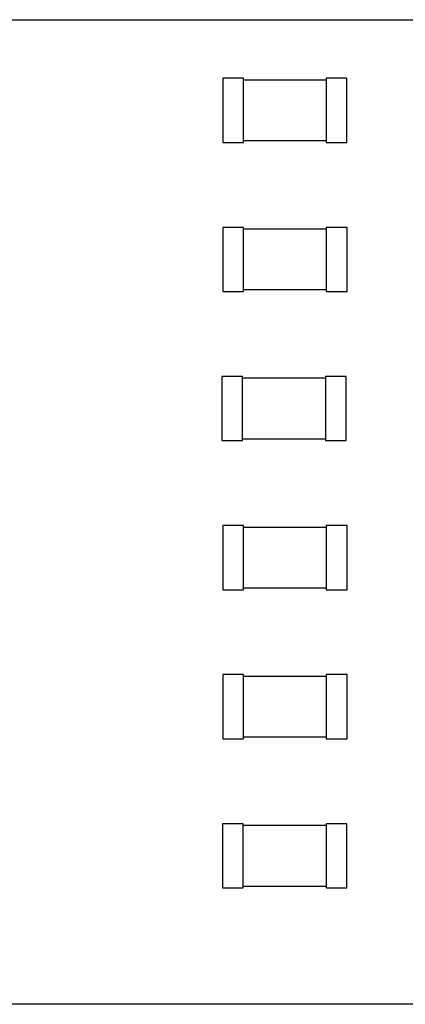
# Model space of a CAD drawing. Header units: millimetres. Extents: x 47 to 165, y 210 to 378.
# Tile 7 of 10: x 112.44 to 117.55, y 311.64 to 324.68. Entities that reach past the tile are written whole.
import ezdxf

# ---------------------------------------------------------------- set-up
doc = ezdxf.new("R2010")
doc.units = ezdxf.units.MM
doc.header["$LTSCALE"] = 0.1
doc.layers.get('0').update_dxf_attribs({"linetype": 'CONTINUOUS'})

msp = doc.modelspace()

# ---------------------------------------------------------------- linework, layer by layer
at = {"color": 7, "linetype": 'Continuous'}
for p, q in [((98.445, 324.678), (151.995, 324.678)), ((115.404, 323.903), (115.129, 323.903)), ((115.129, 323.903), (115.129, 323.053)), ((115.404, 323.053), (115.404, 323.903)), ((116.5, 323.878), (115.404, 323.878)), ((116.775, 323.903), (116.5, 323.903)), ((116.5, 323.903), (116.5, 323.053)), ((116.775, 323.053), (116.775, 323.903)), ((115.129, 323.053), (115.404, 323.053)), ((115.404, 323.078), (116.5, 323.078)), ((116.5, 323.053), (116.775, 323.053)), ((115.405, 321.929), (115.13, 321.929)), ((115.13, 321.929), (115.13, 321.079)), ((115.405, 321.079), (115.405, 321.929)), ((116.501, 321.904), (115.405, 321.904)), ((116.776, 321.929), (116.501, 321.929)), ((116.501, 321.929), (116.501, 321.079)), ((116.776, 321.079), (116.776, 321.929)), ((115.13, 321.079), (115.405, 321.079)), ((115.405, 321.104), (116.501, 321.104)), ((116.501, 321.079), (116.776, 321.079)), ((115.391, 319.955), (115.116, 319.955)), ((115.116, 319.955), (115.116, 319.105)), ((115.391, 319.105), (115.391, 319.955)), ((116.488, 319.93), (115.391, 319.93)), ((116.763, 319.955), (116.488, 319.955)), ((116.488, 319.955), (116.488, 319.105)), ((116.763, 319.105), (116.763, 319.955)), ((115.391, 319.13), (116.488, 319.13)), ((115.116, 319.105), (115.391, 319.105)), ((116.488, 319.105), (116.763, 319.105)), ((115.405, 317.981), (115.13, 317.981)), ((115.13, 317.981), (115.13, 317.131)), ((115.405, 317.131), (115.405, 317.981)), ((116.501, 317.956), (115.405, 317.956)), ((116.776, 317.981), (116.501, 317.981)), ((116.501, 317.981), (116.501, 317.131)), ((116.776, 317.131), (116.776, 317.981)), ((115.13, 317.131), (115.405, 317.131)), ((115.405, 317.156), (116.501, 317.156)), ((116.501, 317.131), (116.776, 317.131)), ((115.405, 316.007), (115.13, 316.007)), ((115.13, 316.007), (115.13, 315.157)), ((115.405, 315.157), (115.405, 316.007)), ((116.776, 316.007), (116.501, 316.007)), ((116.501, 316.007), (116.501, 315.157)), ((116.776, 315.157), (116.776, 316.007)), ((116.501, 315.982), (115.405, 315.982)), ((115.13, 315.157), (115.405, 315.157)), ((115.405, 315.182), (116.501, 315.182)), ((116.501, 315.157), (116.776, 315.157)), ((115.401, 314.033), (115.126, 314.033)), ((115.126, 314.033), (115.126, 313.183)), ((115.401, 313.183), (115.401, 314.033)), ((116.498, 314.008), (115.401, 314.008)), ((116.773, 314.033), (116.498, 314.033)), ((116.498, 314.033), (116.498, 313.183)), ((116.773, 313.183), (116.773, 314.033)), ((115.126, 313.183), (115.401, 313.183)), ((115.401, 313.208), (116.498, 313.208)), ((116.498, 313.183), (116.773, 313.183)), ((91.496, 311.651), (150.506, 311.642))]:
    msp.add_line(p, q, dxfattribs=at)

doc.saveas('drawing.dxf')
